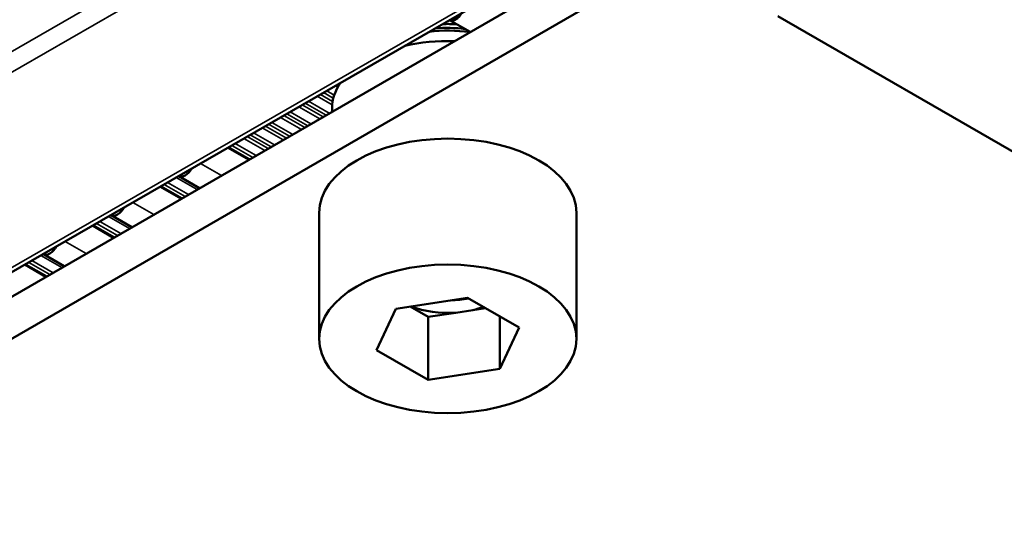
# Model space of a CAD drawing. Header units: millimetres. Extents: x 75 to 4764, y 75 to 3163.
# Tile 4 of 198: x 203 to 241, y 1208 to 1228. Entities that reach past the tile are written whole.
import ezdxf

# ---------------------------------------------------------------- set-up
doc = ezdxf.new("R2010")
doc.units = ezdxf.units.MM
doc.header["$LTSCALE"] = 15
doc.layers.add('Visible (ISO)', color=7, linetype='Continuous', lineweight=50)
doc.layers.add('Visible Narrow (ISO)', color=7, linetype='Continuous', lineweight=35)

msp = doc.modelspace()

# ---------------------------------------------------------------- linework, layer by layer
at = {"layer": 'Visible (ISO)'}
for p, q in [((241.134, 1240.123), (187.267, 1209.103)), ((239.804, 1238.462), (190.307, 1209.884)), ((239.804, 1236.829), (190.307, 1208.251)), ((219.369, 1227.589), (220.171, 1227.127)), ((232.132, 1227.745), (357.007, 1155.649)), ((214.798, 1224.024), (214.798, 1224.173)), ((208.839, 1221.52), (209.649, 1221.052)), ((206.208, 1220.001), (207.019, 1219.533)), ((214.298, 1215.192), (214.298, 1220.091)), ((224.298, 1215.192), (224.298, 1220.091)), ((203.578, 1218.483), (204.388, 1218.015)), ((217.276, 1216.359), (220.064, 1216.791)), ((222.067, 1215.634), (220.064, 1216.791)), ((216.528, 1214.749), (217.276, 1216.359)), ((218.532, 1216.042), (217.833, 1216.445)), ((218.532, 1216.042), (219.611, 1216.209)), ((219.611, 1216.209), (220.267, 1216.311)), ((220.267, 1216.311), (220.763, 1216.387)), ((218.532, 1213.593), (218.532, 1216.042)), ((221.32, 1214.024), (221.32, 1216.065)), ((222.067, 1215.634), (221.32, 1214.024)), ((218.532, 1213.593), (216.528, 1214.749)), ((221.32, 1214.024), (218.532, 1213.593))]:
    msp.add_line(p, q, dxfattribs=at)
for centre, major_axis, start_param, end_param in [((219.61, 1228.028), (-0.25, -0.433), 0.036501, 1.531727), ((219.298, 1225.451), (-3, 0), 4.42587, 4.95612), ((219.298, 1225.553), (3, 0), 1.343333, 1.738211), ((219.298, 1226.014), (2.463, 0), 1.421843, 1.653997), ((219.298, 1224.173), (4.5, 0), 1.515126, 1.951752), ((219.298, 1224.173), (-4.5, 0), 5.899657, 6.283185), ((219.298, 1220.091), (-5, 0), 3.141593, 6.283185), ((209.089, 1221.953), (-0.25, -0.433), 6.265048, 7.86955), ((206.458, 1220.434), (-0.25, -0.433), 6.25184, 7.882758), ((203.828, 1218.916), (-0.25, -0.433), 6.238794, 7.895804), ((219.298, 1218.131), (2.5, 0), 4.756242, 5.042188), ((219.298, 1217.641), (-2.5, 0), 0.967408, 1.696351), ((219.298, 1217.641), (-2.5, 0), 1.96884, 2.154837)]:
    msp.add_ellipse(centre, major_axis=major_axis, ratio=0.57735, start_param=start_param, end_param=end_param, dxfattribs=at)
msp.add_ellipse((219.298, 1215.192), major_axis=(5, 0), ratio=0.57735, dxfattribs=at)
at = {"layer": 'Visible Narrow (ISO)'}
for p, q in [((240.872, 1240.155), (187.004, 1209.135)), ((199.723, 1224.856), (214.744, 1233.506)), ((200.064, 1224.251), (215.085, 1232.901)), ((215.024, 1224.986), (214.936, 1225.037)), ((215.09, 1225.093), (215.062, 1225.109)), ((214.803, 1224.292), (214.224, 1224.626)), ((214.82, 1224.428), (214.35, 1224.699)), ((214.846, 1224.551), (214.469, 1224.768)), ((214.883, 1224.674), (214.595, 1224.84)), ((214.321, 1223.749), (213.512, 1224.216)), ((214.447, 1223.822), (213.637, 1224.289)), ((214.566, 1223.891), (213.757, 1224.358)), ((214.692, 1223.963), (213.883, 1224.43)), ((213.61, 1223.338), (212.799, 1223.806)), ((213.735, 1223.411), (212.925, 1223.879)), ((213.855, 1223.48), (213.045, 1223.947)), ((213.98, 1223.552), (213.171, 1224.02)), ((212.898, 1222.928), (212.087, 1223.396)), ((213.024, 1223), (212.213, 1223.468)), ((213.143, 1223.069), (212.333, 1223.537)), ((213.269, 1223.142), (212.458, 1223.61)), ((212.187, 1222.517), (211.375, 1222.986)), ((212.312, 1222.589), (211.501, 1223.058)), ((212.432, 1222.658), (211.62, 1223.127)), ((212.558, 1222.731), (211.746, 1223.2)), ((211.553, 1222.151), (210.74, 1222.62)), ((211.601, 1222.179), (210.788, 1222.648)), ((211.721, 1222.248), (210.908, 1222.717)), ((211.846, 1222.32), (211.034, 1222.789)), ((210.5, 1221.543), (209.686, 1222.013)), ((209.556, 1220.998), (208.741, 1221.469)), ((208.922, 1220.632), (208.106, 1221.103)), ((208.971, 1220.66), (208.155, 1221.131)), ((209.09, 1220.729), (208.274, 1221.2)), ((209.216, 1220.802), (208.4, 1221.273)), ((207.87, 1220.024), (207.052, 1220.496)), ((206.926, 1219.48), (206.107, 1219.952)), ((206.292, 1219.113), (205.472, 1219.587)), ((206.34, 1219.141), (205.521, 1219.615)), ((206.46, 1219.21), (205.64, 1219.683)), ((206.585, 1219.283), (205.766, 1219.756)), ((205.239, 1218.506), (204.418, 1218.98)), ((204.296, 1217.961), (203.473, 1218.436)), ((203.661, 1217.595), (202.838, 1218.07)), ((203.71, 1217.623), (202.887, 1218.098)), ((203.829, 1217.692), (203.007, 1218.167)), ((203.955, 1217.764), (203.132, 1218.239))]:
    msp.add_line(p, q, dxfattribs=at)

doc.saveas('drawing.dxf')
